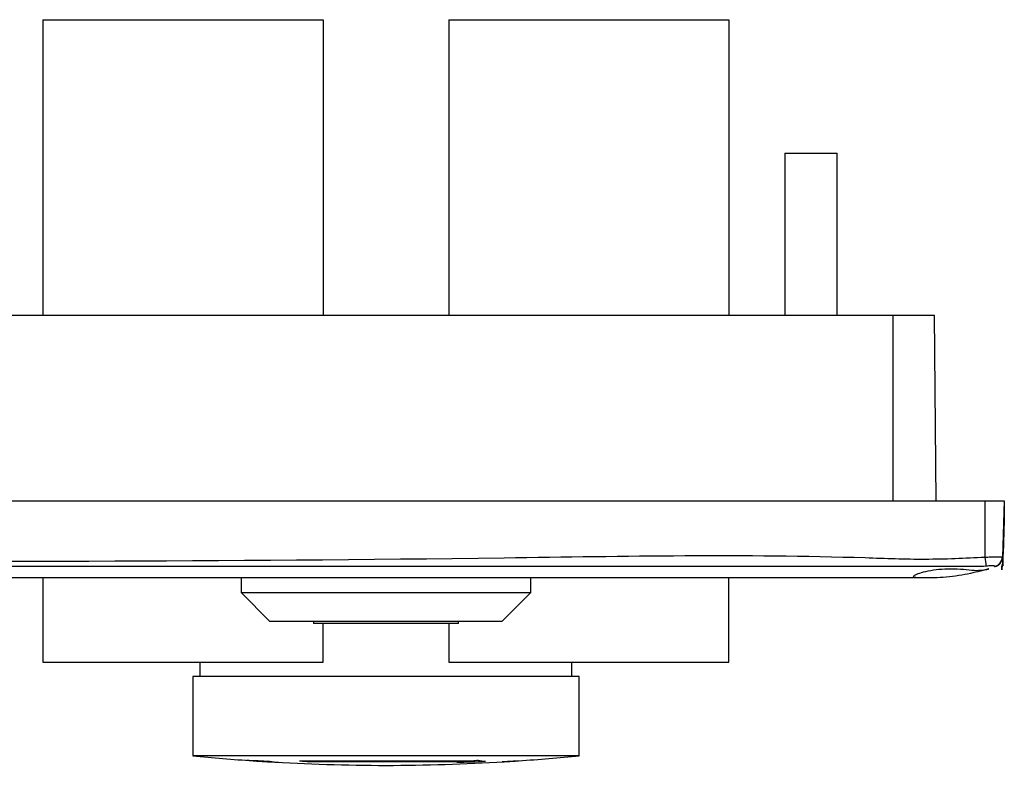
# Model space of a CAD drawing. Header units: millimetres. Extents: x 7099 to 9560, y -2357 to -1635.
# Tile 42 of 85: x 7459 to 7561, y -2345 to -2268. Entities that reach past the tile are written whole.
import ezdxf

# ---------------------------------------------------------------- set-up
doc = ezdxf.new("R2010")
doc.units = ezdxf.units.MM
doc.header["$LTSCALE"] = 3

msp = doc.modelspace()

# ---------------------------------------------------------------- linework, layer by layer
at = {"linetype": 'Continuous', "lineweight": 30}
for p, q in [((7461.23, -2267.93), (7461.23, -2298.53)), ((7461.23, -2267.93), (7490.23, -2267.93)), ((7490.23, -2267.93), (7490.23, -2298.53)), ((7503.23, -2267.93), (7503.23, -2298.53)), ((7503.23, -2267.93), (7532.23, -2267.93)), ((7532.23, -2267.93), (7532.23, -2298.53)), ((7538.03, -2281.73), (7538.03, -2298.53)), ((7538.03, -2281.73), (7543.43, -2281.73)), ((7543.43, -2298.53), (7543.43, -2281.73)), ((7172.23, -2298.53), (7549.23, -2298.53)), ((7549.23, -2298.53), (7553.52, -2298.53)), ((7549.23, -2317.73), (7549.23, -2298.53)), ((7553.68, -2317.73), (7553.52, -2298.53)), ((7162.73, -2317.73), (7558.73, -2317.73)), ((7558.73, -2317.73), (7558.73, -2323.57)), ((7558.73, -2317.73), (7560.73, -2317.73)), ((7560.73, -2317.73), (7560.53, -2323.57)), ((7560.73, -2317.73), (7560.73, -2319.73)), ((7560.73, -2319.73), (7560.61, -2323.25)), ((7560.66, -2319.73), (7560.73, -2319.73)), ((7559.85, -2324.55), (7559.85, -2324.55)), ((7550.73, -2325.73), (7363.73, -2325.73)), ((7461.23, -2325.73), (7461.23, -2334.43)), ((7481.73, -2325.73), (7481.73, -2327.23)), ((7511.73, -2327.23), (7511.73, -2325.73)), ((7532.23, -2334.43), (7532.23, -2325.73)), ((7552.73, -2325.73), (7550.73, -2325.73)), ((7481.73, -2327.23), (7484.73, -2330.23)), ((7481.73, -2327.23), (7511.73, -2327.23)), ((7508.73, -2330.23), (7511.73, -2327.23)), ((7508.73, -2330.23), (7484.73, -2330.23)), ((7489.23, -2330.23), (7489.23, -2330.43)), ((7504.23, -2330.43), (7489.23, -2330.43)), ((7490.23, -2334.43), (7490.23, -2330.43)), ((7503.23, -2330.43), (7503.23, -2334.43)), ((7504.23, -2330.43), (7504.23, -2330.23)), ((7461.23, -2334.43), (7490.23, -2334.43)), ((7477.48, -2334.43), (7477.48, -2335.93)), ((7503.23, -2334.43), (7532.23, -2334.43)), ((7515.98, -2335.93), (7515.98, -2334.43)), ((7476.73, -2335.93), (7476.73, -2344.13)), ((7516.73, -2335.93), (7476.73, -2335.93)), ((7516.73, -2344.13), (7516.73, -2335.93)), ((7516.73, -2344.13), (7476.73, -2344.13)), ((7482.98, -2344.65), (7483.21, -2344.65)), ((7484.69, -2344.75), (7484.48, -2344.75)), ((7487.8, -2344.65), (7505.66, -2344.65)), ((7504.69, -2344.75), (7488.77, -2344.75)), ((7508.98, -2344.75), (7508.78, -2344.75)), ((7510.25, -2344.65), (7510.48, -2344.65))]:
    msp.add_line(p, q, dxfattribs=at)
at = {"linetype": 'Continuous', "lineweight": 30, "flags": 128}
for points in [[(7557.86, -2324.54), (7557.86, -2324.54), (7555.86, -2324.54), (7547.86, -2324.54), (7515.86, -2324.54), (7387.86, -2324.55), (7294.43, -2324.55)], [(7559.85, -2324.55), (7559.85, -2324.55), (7559.85, -2324.55), (7559.85, -2324.55), (7559.85, -2324.55), (7559.85, -2324.55)]]:
    msp.add_lwpolyline(points, dxfattribs=at)
at = {"linetype": 'Continuous', "lineweight": 30}
for centre, radius, start, end in [((7559.62, -2323.22), 0.99, 335.0178, 357.9833), ((7656.21, -2312.78), 98.08, 186.3169, 186.8662), ((7559.53, -2323.54), 0.995, 282.505, 357.8703), ((7559.53, -2323.6), 1, 288.762, 358), ((7496.73, -2144.63), 200.5, 264.2752, 266.0677), ((7488.67, -2237.68), 107.09, 266.5822, 267.8781), ((7496.77, -2150.73), 194.39, 265.7269, 266.0003), ((7496.73, -2144.63), 200.5, 266.0677, 266.4972), ((7496.73, -2144.63), 200.5, 266.4972, 270), ((7496.74, -2151.08), 194.04, 266.4377, 266.7151), ((7487.27, -2326.04), 18.84, 262.1694, 264.9812), ((7496.78, -2259.81), 85.32, 263.9594, 264.617), ((7496.73, -2144.63), 200.5, 270, 273.5028), ((7498.85, -2153.67), 191.21, 271.5639, 272.449), ((7496.7, -2260.01), 85.12, 274.9644, 275.3831), ((7496.7, -2259.91), 85.22, 276.0398, 276.4532), ((7508.28, -2334.23), 10.55, 259.04, 263.146), ((7496.71, -2150.96), 194.16, 273.5627, 273.9989), ((7496.73, -2144.63), 200.5, 273.5028, 273.9323), ((7496.73, -2144.63), 200.5, 273.9323, 275.7248)]:
    msp.add_arc(centre, radius, start, end, dxfattribs=at)
for points, knots in [([(7294.43, -2323.64), (7308.6, -2323.62), (7380.12, -2323.57), (7464.08, -2324.55), (7535.96, -2323.19), (7552.54, -2323.86), (7556.67, -2323.67), (7558.73, -2323.57)], [0, 0, 0, 0, 0.160834, 0.811738, 0.953114, 0.976591, 1, 1, 1, 1]), ([(7560.59, -2323.71), (7560.59, -2323.83), (7560.58, -2324.12), (7560.57, -2324.51), (7560.57, -2324.5), (7560.59, -2323.67), (7560.61, -2323.25)], [0, 0, 0, 0, 0.191427, 0.461422, 0.730833, 1, 1, 1, 1]), ([(7558.84, -2324.51), (7558.51, -2324.53), (7558.18, -2324.56), (7557.86, -2324.54), (7557.86, -2324.54)], [0, 0, 0, 0, 0.999938, 1, 1, 1, 1]), ([(7558.73, -2323.57), (7558.93, -2323.56), (7559.33, -2323.55), (7559.86, -2323.54), (7560.27, -2323.54), (7560.49, -2323.55), (7560.52, -2323.57), (7560.53, -2323.57)], [0, 0, 0, 0, 0.211833, 0.424093, 0.635965, 0.847527, 1, 1, 1, 1]), ([(7559.75, -2324.51), (7559.74, -2324.5), (7559.72, -2324.49), (7559.6, -2324.47), (7559.39, -2324.47), (7559.13, -2324.48), (7558.94, -2324.5), (7558.84, -2324.51)], [0, 0, 0, 0, 0.149842, 0.361988, 0.576759, 0.790716, 1, 1, 1, 1]), ([(7559.85, -2324.55), (7559.85, -2324.55), (7559.61, -2324.56), (7559.68, -2324.53), (7559.75, -2324.51)], [0, 0, 0, 0, 0.000083, 1, 1, 1, 1]), ([(7560.5, -2324.34), (7560.5, -2324.37), (7560.49, -2324.58), (7560.48, -2324.85), (7560.48, -2324.98), (7560.5, -2324.46), (7560.5, -2324.34)], [0, 0, 0, 0, 0.071088, 0.475247, 0.87844, 1, 1, 1, 1]), ([(7559.13, -2324.77), (7559.09, -2324.79), (7559.01, -2324.83), (7558.36, -2324.95), (7557.39, -2324.94), (7556.2, -2324.78), (7554.89, -2324.75), (7553.64, -2324.85), (7552.56, -2325.04), (7551.74, -2325.28), (7551.31, -2325.51), (7551.32, -2325.67), (7551.78, -2325.73), (7552.62, -2325.72), (7553.75, -2325.72), (7555.04, -2325.62), (7556.35, -2325.44), (7557.54, -2325.2), (7558.48, -2324.97), (7559.04, -2324.8), (7559.1, -2324.78), (7559.13, -2324.77)], [0, 0, 0, 0, 0.052754, 0.105454, 0.157724, 0.210039, 0.262969, 0.314253, 0.366031, 0.419708, 0.474734, 0.529303, 0.58257, 0.635113, 0.688397, 0.741364, 0.794154, 0.847791, 0.902632, 0.957423, 1, 1, 1, 1])]:
    msp.add_open_spline(points, degree=3, knots=knots, dxfattribs=at)

doc.saveas('drawing.dxf')
